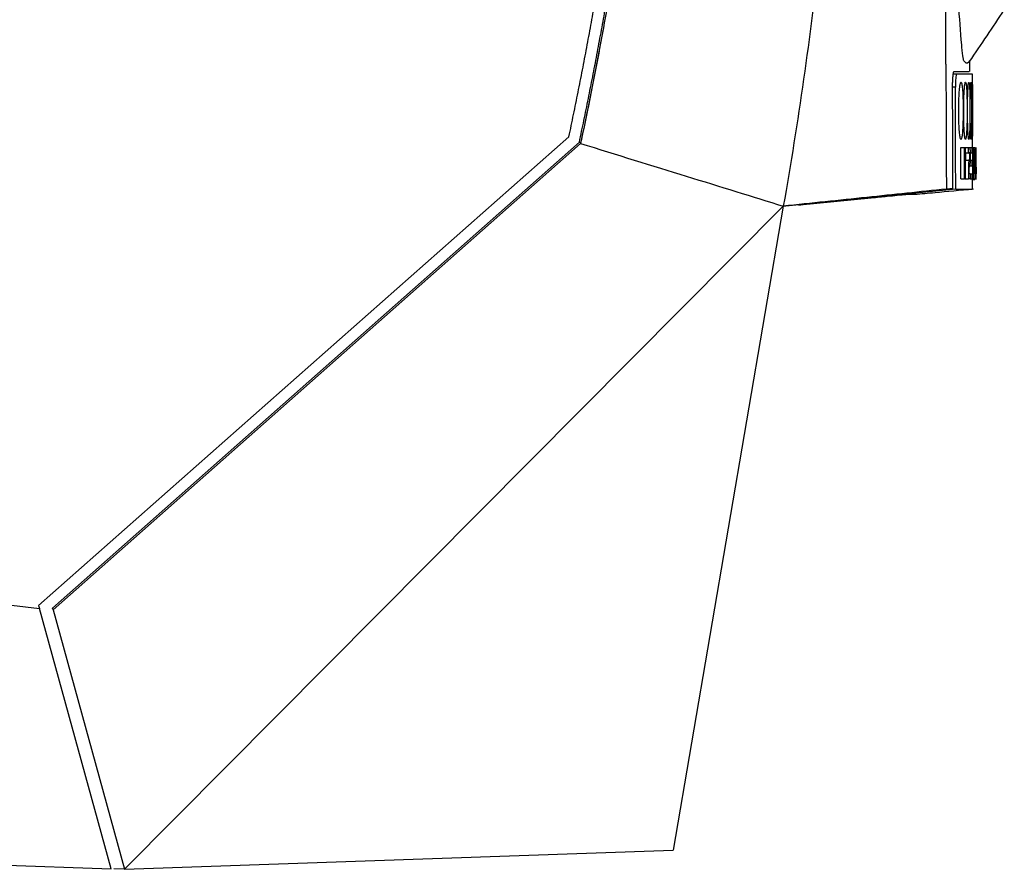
# Model space of a CAD drawing. Extents: x 76 to 839, y -9 to 645.
# Tile 10 of 78: x 147 to 225, y 225 to 292. Entities that reach past the tile are written whole.
import ezdxf

# ---------------------------------------------------------------- set-up
doc = ezdxf.new("R2010")
doc.units = 0
doc.layers.get('0').update_dxf_attribs({"linetype": 'CONTINUOUS'})

msp = doc.modelspace()

# ---------------------------------------------------------------- linework, layer by layer
at = {"color": 7, "linetype": 'CONTINUOUS'}
for p, q in [((221.869, 287.951), (221.869, 288.751)), ((220.829, 287.751), (220.57, 287.751)), ((222.069, 287.751), (220.829, 287.751)), ((222.069, 281.985), (222.069, 287.751)), ((148.863, 246.051), (190.438, 282.834)), ((149.958, 245.862), (191.254, 282.407)), ((191.348, 282.304), (149.993, 245.715)), ((221.161, 279.522), (221.161, 281.985)), ((221.161, 281.985), (221.462, 281.985)), ((221.462, 279.522), (221.462, 281.985)), ((221.462, 281.985), (221.502, 281.985)), ((221.502, 281.985), (221.502, 279.522)), ((221.502, 281.985), (221.763, 281.985)), ((221.763, 281.569), (221.763, 281.985)), ((221.763, 281.985), (221.849, 281.985)), ((221.849, 281.985), (221.852, 281.984)), ((221.849, 281.985), (222.049, 281.985)), ((221.852, 281.984), (221.854, 281.982)), ((221.854, 281.982), (221.856, 281.979)), ((221.856, 281.979), (221.859, 281.975)), ((221.859, 281.975), (221.861, 281.969)), ((221.861, 281.969), (221.863, 281.962)), ((221.863, 281.962), (221.865, 281.954)), ((221.865, 281.954), (221.867, 281.945)), ((221.867, 281.945), (221.869, 281.934)), ((221.869, 281.934), (221.871, 281.923)), ((221.871, 281.923), (221.873, 281.909)), ((221.873, 281.909), (221.874, 281.895)), ((221.874, 281.895), (221.876, 281.88)), ((221.876, 281.88), (221.877, 281.863)), ((221.877, 281.863), (221.879, 281.845)), ((221.879, 281.845), (221.88, 281.826)), ((221.88, 281.826), (221.882, 281.804)), ((221.882, 281.804), (221.883, 281.78)), ((221.883, 281.78), (221.884, 281.755)), ((222.049, 281.576), (222.049, 281.985)), ((222.049, 281.985), (222.1, 281.985)), ((222.1, 281.985), (222.274, 281.985)), ((222.109, 281.973), (222.111, 281.966)), ((222.111, 281.966), (222.113, 281.958)), ((222.113, 281.958), (222.115, 281.949)), ((222.115, 281.949), (222.117, 281.938)), ((222.117, 281.938), (222.118, 281.926)), ((222.118, 281.926), (222.12, 281.912)), ((222.12, 281.912), (222.121, 281.896)), ((222.121, 281.896), (222.123, 281.88)), ((222.123, 281.88), (222.124, 281.861)), ((222.124, 281.861), (222.125, 281.842)), ((222.125, 281.842), (222.126, 281.82)), ((222.126, 281.82), (222.127, 281.798)), ((222.127, 281.798), (222.128, 281.777)), ((222.128, 281.777), (222.129, 281.756)), ((222.29, 281.985), (222.274, 281.985)), ((222.29, 280.387), (222.29, 281.985)), ((222.346, 280.567), (222.346, 281.985)), ((222.364, 281.572), (222.364, 281.985)), ((221.502, 281.569), (221.763, 281.569)), ((221.537, 281.568), (221.535, 281.569)), ((221.538, 281.567), (221.537, 281.568)), ((221.54, 281.566), (221.538, 281.567)), ((221.541, 281.563), (221.54, 281.566)), ((221.543, 281.56), (221.541, 281.563)), ((221.544, 281.557), (221.543, 281.56)), ((221.545, 281.553), (221.544, 281.557)), ((221.544, 280.984), (221.545, 280.985)), ((221.547, 281.548), (221.545, 281.553)), ((221.545, 280.985), (221.546, 280.987)), ((221.546, 280.99), (221.547, 280.993)), ((221.546, 280.987), (221.546, 280.99)), ((221.548, 281.543), (221.547, 281.548)), ((221.547, 280.993), (221.548, 280.997)), ((221.549, 281.537), (221.548, 281.543)), ((221.548, 280.997), (221.549, 281.001)), ((221.55, 281.53), (221.549, 281.537)), ((221.549, 281.001), (221.55, 281.006)), ((221.551, 281.523), (221.55, 281.53)), ((221.55, 281.012), (221.551, 281.018)), ((221.55, 281.006), (221.55, 281.012)), ((221.552, 281.515), (221.551, 281.523)), ((221.551, 281.018), (221.552, 281.024)), ((221.553, 281.506), (221.552, 281.515)), ((221.552, 281.032), (221.553, 281.039)), ((221.552, 281.024), (221.552, 281.032)), ((221.554, 281.497), (221.553, 281.506)), ((221.553, 281.039), (221.554, 281.048)), ((221.554, 281.487), (221.554, 281.497)), ((221.555, 281.478), (221.554, 281.487)), ((221.554, 281.057), (221.555, 281.066)), ((221.554, 281.048), (221.554, 281.057)), ((221.555, 281.468), (221.555, 281.478)), ((221.556, 281.458), (221.555, 281.468)), ((221.555, 281.076), (221.556, 281.086)), ((221.555, 281.066), (221.555, 281.076)), ((221.556, 281.446), (221.556, 281.458)), ((221.557, 281.434), (221.556, 281.446)), ((221.556, 281.097), (221.557, 281.108)), ((221.556, 281.086), (221.556, 281.097)), ((221.557, 281.422), (221.557, 281.434)), ((221.557, 281.409), (221.557, 281.422)), ((221.558, 281.395), (221.557, 281.409)), ((221.557, 281.132), (221.558, 281.144)), ((221.557, 281.12), (221.557, 281.132)), ((221.557, 281.108), (221.557, 281.12)), ((221.558, 281.38), (221.558, 281.395)), ((221.558, 281.365), (221.558, 281.38)), ((221.559, 281.348), (221.558, 281.365)), ((221.558, 281.17), (221.559, 281.184)), ((221.558, 281.157), (221.558, 281.17)), ((221.558, 281.144), (221.558, 281.157)), ((221.559, 281.332), (221.559, 281.348)), ((221.559, 281.314), (221.559, 281.332)), ((221.559, 281.296), (221.559, 281.314)), ((221.559, 281.277), (221.559, 281.296)), ((221.559, 281.258), (221.559, 281.277)), ((221.559, 281.242), (221.559, 281.258)), ((221.559, 281.227), (221.559, 281.242)), ((221.559, 281.212), (221.559, 281.227)), ((221.559, 281.198), (221.559, 281.212)), ((221.559, 281.184), (221.559, 281.198)), ((221.835, 281.569), (221.763, 281.569)), ((221.837, 281.568), (221.835, 281.569)), ((221.839, 281.567), (221.837, 281.568)), ((221.84, 281.566), (221.839, 281.567)), ((221.842, 281.563), (221.84, 281.566)), ((221.843, 281.56), (221.842, 281.563)), ((221.845, 281.557), (221.843, 281.56)), ((221.844, 280.984), (221.845, 280.985)), ((221.846, 281.553), (221.845, 281.557)), ((221.845, 280.985), (221.846, 280.987)), ((221.847, 281.548), (221.846, 281.553)), ((221.846, 280.987), (221.847, 280.99)), ((221.848, 281.543), (221.847, 281.548)), ((221.847, 280.99), (221.848, 280.993)), ((221.849, 281.537), (221.848, 281.543)), ((221.848, 280.993), (221.849, 280.997)), ((221.85, 281.53), (221.849, 281.537)), ((221.849, 281.001), (221.85, 281.006)), ((221.849, 280.997), (221.849, 281.001)), ((221.851, 281.523), (221.85, 281.53)), ((221.85, 281.006), (221.851, 281.012)), ((221.852, 281.515), (221.851, 281.523)), ((221.851, 281.012), (221.852, 281.018)), ((221.853, 281.506), (221.852, 281.515)), ((221.852, 281.024), (221.853, 281.032)), ((221.852, 281.018), (221.852, 281.024)), ((221.854, 281.497), (221.853, 281.506)), ((221.853, 281.032), (221.854, 281.039)), ((221.855, 281.487), (221.854, 281.497)), ((221.854, 281.048), (221.855, 281.057)), ((221.854, 281.039), (221.854, 281.048)), ((221.855, 281.478), (221.855, 281.487)), ((221.856, 281.468), (221.855, 281.478)), ((221.855, 281.066), (221.856, 281.076)), ((221.855, 281.057), (221.855, 281.066)), ((221.856, 281.458), (221.856, 281.468)), ((221.857, 281.446), (221.856, 281.458)), ((221.856, 281.086), (221.857, 281.097)), ((221.856, 281.076), (221.856, 281.086)), ((221.857, 281.434), (221.857, 281.446)), ((221.858, 281.422), (221.857, 281.434)), ((221.857, 281.108), (221.858, 281.12)), ((221.857, 281.097), (221.857, 281.108)), ((221.858, 281.409), (221.858, 281.422)), ((221.858, 281.395), (221.858, 281.409)), ((221.859, 281.38), (221.858, 281.395)), ((221.858, 281.144), (221.859, 281.157)), ((221.858, 281.132), (221.858, 281.144)), ((221.858, 281.12), (221.858, 281.132)), ((221.859, 281.365), (221.859, 281.38)), ((221.859, 281.348), (221.859, 281.365)), ((221.859, 281.332), (221.859, 281.348)), ((221.859, 281.314), (221.859, 281.332)), ((221.859, 281.296), (221.859, 281.314)), ((221.859, 281.277), (221.859, 281.296)), ((221.86, 281.258), (221.859, 281.277)), ((221.859, 281.242), (221.86, 281.258)), ((221.859, 281.227), (221.859, 281.242)), ((221.859, 281.212), (221.859, 281.227)), ((221.859, 281.198), (221.859, 281.212)), ((221.859, 281.184), (221.859, 281.198)), ((221.859, 281.17), (221.859, 281.184)), ((221.859, 281.157), (221.859, 281.17)), ((221.884, 281.755), (221.885, 281.728)), ((221.885, 281.728), (221.886, 281.7)), ((221.886, 281.7), (221.887, 281.67)), ((221.887, 281.67), (221.888, 281.639)), ((221.888, 281.639), (221.889, 281.606)), ((221.889, 281.606), (221.89, 281.572)), ((221.89, 281.576), (222.049, 281.576)), ((221.89, 281.572), (221.89, 281.537)), ((221.89, 281.537), (221.891, 281.5)), ((221.891, 281.05), (221.89, 281.015)), ((221.89, 281.015), (221.89, 280.98)), ((221.89, 280.992), (222.102, 280.992)), ((221.891, 281.5), (221.891, 281.462)), ((221.891, 281.462), (221.891, 281.422)), ((221.891, 281.422), (221.892, 281.38)), ((221.892, 281.166), (221.891, 281.126)), ((221.891, 281.126), (221.891, 281.087)), ((221.891, 281.087), (221.891, 281.05)), ((221.892, 281.38), (221.892, 281.337)), ((221.892, 281.337), (221.892, 281.293)), ((221.892, 281.293), (221.892, 281.249)), ((221.892, 281.249), (221.892, 281.207)), ((221.892, 281.207), (221.892, 281.166)), ((222.093, 281.576), (222.049, 281.576)), ((222.097, 281.571), (222.095, 281.574)), ((222.098, 281.564), (222.097, 281.571)), ((222.1, 281.556), (222.098, 281.564)), ((222.102, 281.545), (222.1, 281.556)), ((222.101, 280.986), (222.102, 280.992)), ((222.101, 280.982), (222.101, 280.986)), ((222.103, 281.532), (222.102, 281.545)), ((222.102, 280.992), (222.103, 280.997)), ((222.104, 281.516), (222.103, 281.532)), ((222.103, 281.003), (222.104, 281.01)), ((222.103, 280.997), (222.103, 281.003)), ((222.105, 281.498), (222.104, 281.516)), ((222.104, 281.017), (222.105, 281.025)), ((222.104, 281.01), (222.104, 281.017)), ((222.106, 281.477), (222.105, 281.498)), ((222.105, 281.025), (222.106, 281.035)), ((222.107, 281.454), (222.106, 281.477)), ((222.106, 281.045), (222.107, 281.056)), ((222.106, 281.035), (222.106, 281.045)), ((222.108, 281.429), (222.107, 281.454)), ((222.107, 281.08), (222.108, 281.094)), ((222.107, 281.068), (222.107, 281.08)), ((222.107, 281.056), (222.107, 281.068)), ((222.109, 281.401), (222.108, 281.429)), ((222.108, 281.108), (222.109, 281.122)), ((222.108, 281.094), (222.108, 281.108)), ((222.109, 281.37), (222.109, 281.401)), ((222.109, 281.338), (222.109, 281.37)), ((222.11, 281.303), (222.109, 281.338)), ((222.109, 281.188), (222.11, 281.206)), ((222.109, 281.17), (222.109, 281.188)), ((222.109, 281.154), (222.109, 281.17)), ((222.109, 281.138), (222.109, 281.154)), ((222.109, 281.122), (222.109, 281.138)), ((222.11, 281.265), (222.11, 281.303)), ((222.11, 281.245), (222.11, 281.265)), ((222.11, 281.225), (222.11, 281.245)), ((222.11, 281.206), (222.11, 281.225)), ((222.129, 281.756), (222.129, 281.733)), ((222.129, 281.733), (222.13, 281.709)), ((222.13, 281.02), (222.129, 281.002)), ((222.129, 281.002), (222.129, 280.985)), ((222.13, 281.709), (222.13, 281.683)), ((222.13, 281.683), (222.131, 281.657)), ((222.131, 281.056), (222.13, 281.038)), ((222.13, 281.038), (222.13, 281.02)), ((222.131, 281.657), (222.131, 281.629)), ((222.131, 281.629), (222.132, 281.6)), ((222.132, 281.111), (222.131, 281.093)), ((222.131, 281.093), (222.131, 281.074)), ((222.131, 281.074), (222.131, 281.056)), ((222.132, 281.6), (222.132, 281.57)), ((222.132, 281.57), (222.132, 281.539)), ((222.132, 281.539), (222.133, 281.506)), ((222.133, 281.187), (222.132, 281.168)), ((222.132, 281.168), (222.132, 281.149)), ((222.132, 281.149), (222.132, 281.13)), ((222.132, 281.13), (222.132, 281.111)), ((222.133, 281.506), (222.133, 281.472)), ((222.133, 281.472), (222.133, 281.437)), ((222.133, 281.437), (222.133, 281.401)), ((222.133, 281.401), (222.133, 281.364)), ((222.133, 281.364), (222.133, 281.325)), ((222.133, 281.325), (222.133, 281.305)), ((222.133, 281.305), (222.133, 281.285)), ((222.133, 281.285), (222.133, 281.265)), ((222.133, 281.265), (222.133, 281.245)), ((222.133, 281.245), (222.133, 281.225)), ((222.133, 281.225), (222.133, 281.206)), ((222.133, 281.206), (222.133, 281.187)), ((222.251, 280.387), (222.278, 281.463)), ((222.278, 281.463), (222.278, 280.387)), ((222.352, 281.572), (222.364, 281.572)), ((222.352, 280.979), (222.352, 281.572)), ((222.365, 281.704), (222.364, 281.742)), ((222.365, 281.662), (222.365, 281.704)), ((222.365, 281.618), (222.365, 281.662)), ((222.365, 281.581), (222.365, 281.618)), ((222.365, 281.543), (222.365, 281.581)), ((222.365, 281.502), (222.365, 281.543)), ((222.365, 281.46), (222.365, 281.502)), ((222.366, 281.415), (222.365, 281.46)), ((222.366, 281.369), (222.366, 281.415)), ((222.366, 281.321), (222.366, 281.369)), ((222.366, 281.271), (222.366, 281.321)), ((222.366, 281.219), (222.366, 281.271)), ((222.366, 281.166), (222.366, 281.219)), ((222.366, 281.11), (222.366, 281.166)), ((222.366, 281.052), (222.366, 281.11)), ((222.366, 280.993), (222.366, 281.052)), ((222.366, 280.931), (222.366, 280.993)), ((221.502, 280.969), (221.503, 280.972)), ((221.503, 280.972), (221.507, 280.976)), ((221.507, 280.976), (221.51, 280.98)), ((221.51, 280.98), (221.514, 280.982)), ((221.514, 280.982), (221.517, 280.983)), ((221.517, 280.983), (221.818, 280.983)), ((221.543, 280.983), (221.544, 280.984)), ((221.543, 280.983), (221.844, 280.983)), ((221.764, 280.354), (221.763, 280.309)), ((221.763, 280.309), (221.763, 280.263)), ((221.763, 280.263), (221.763, 279.522)), ((221.765, 280.478), (221.764, 280.438)), ((221.764, 280.438), (221.764, 280.397)), ((221.764, 280.397), (221.764, 280.354)), ((221.766, 280.552), (221.765, 280.516)), ((221.765, 280.516), (221.765, 280.478)), ((221.767, 280.62), (221.766, 280.587)), ((221.766, 280.587), (221.766, 280.552)), ((221.768, 280.651), (221.767, 280.62)), ((221.769, 280.68), (221.768, 280.651)), ((221.77, 280.708), (221.769, 280.68)), ((221.771, 280.734), (221.77, 280.708)), ((221.772, 280.759), (221.771, 280.734)), ((221.774, 280.782), (221.772, 280.759)), ((221.775, 280.803), (221.774, 280.782)), ((221.777, 280.825), (221.775, 280.803)), ((221.778, 280.845), (221.777, 280.825)), ((221.78, 280.864), (221.778, 280.845)), ((221.782, 280.882), (221.78, 280.864)), ((221.785, 280.898), (221.782, 280.882)), ((221.787, 280.913), (221.785, 280.898)), ((221.789, 280.926), (221.787, 280.913)), ((221.792, 280.938), (221.789, 280.926)), ((221.795, 280.948), (221.792, 280.938)), ((221.798, 280.958), (221.795, 280.948)), ((221.798, 280.222), (221.797, 280.191)), ((221.801, 280.965), (221.798, 280.958)), ((221.799, 280.329), (221.798, 280.304)), ((221.798, 280.304), (221.798, 280.279)), ((221.798, 280.279), (221.798, 280.251)), ((221.798, 280.251), (221.798, 280.222)), ((221.8, 280.373), (221.799, 280.351)), ((221.799, 280.351), (221.799, 280.329)), ((221.801, 280.41), (221.8, 280.392)), ((221.8, 280.392), (221.8, 280.373)), ((221.804, 280.972), (221.801, 280.965)), ((221.802, 280.441), (221.801, 280.426)), ((221.801, 280.426), (221.801, 280.41)), ((221.803, 280.454), (221.802, 280.441)), ((221.804, 280.476), (221.803, 280.466)), ((221.803, 280.466), (221.803, 280.454)), ((221.807, 280.976), (221.804, 280.972)), ((221.805, 280.486), (221.804, 280.476)), ((221.806, 280.495), (221.805, 280.486)), ((221.805, 280.477), (221.805, 280.484)), ((221.806, 280.467), (221.805, 280.477)), ((221.807, 280.504), (221.806, 280.495)), ((221.806, 280.456), (221.806, 280.467)), ((221.807, 280.445), (221.806, 280.456)), ((221.811, 280.98), (221.807, 280.976)), ((221.808, 280.511), (221.807, 280.504)), ((221.807, 280.433), (221.807, 280.445)), ((221.808, 280.421), (221.807, 280.433)), ((221.809, 280.519), (221.808, 280.511)), ((221.808, 280.408), (221.808, 280.421)), ((221.808, 280.394), (221.808, 280.408)), ((221.809, 280.38), (221.808, 280.394)), ((221.81, 280.525), (221.809, 280.519)), ((221.809, 280.365), (221.809, 280.38)), ((221.809, 280.349), (221.809, 280.365)), ((221.809, 280.333), (221.809, 280.349)), ((221.81, 280.316), (221.809, 280.333)), ((221.811, 280.531), (221.81, 280.525)), ((221.81, 280.298), (221.81, 280.316)), ((221.81, 280.28), (221.81, 280.298)), ((221.81, 280.261), (221.81, 280.28)), ((221.81, 280.242), (221.81, 280.261)), ((221.81, 280.221), (221.81, 280.242)), ((221.81, 280.201), (221.81, 280.221)), ((221.814, 280.982), (221.811, 280.98)), ((221.812, 280.536), (221.811, 280.531)), ((221.814, 280.54), (221.812, 280.536)), ((221.818, 280.983), (221.814, 280.982)), ((221.815, 280.544), (221.814, 280.54)), ((221.816, 280.547), (221.815, 280.544)), ((221.818, 280.549), (221.816, 280.547)), ((221.819, 280.551), (221.818, 280.549)), ((221.821, 280.552), (221.819, 280.551)), ((221.822, 280.553), (221.821, 280.552)), ((221.85, 280.553), (221.822, 280.553)), ((221.843, 280.983), (221.844, 280.983)), ((221.844, 280.983), (221.844, 280.984)), ((221.853, 280.553), (221.85, 280.553)), ((221.85, 280.553), (222.057, 280.553)), ((221.855, 280.556), (221.853, 280.553)), ((221.858, 280.559), (221.855, 280.556)), ((221.86, 280.565), (221.858, 280.559)), ((221.863, 280.572), (221.86, 280.565)), ((221.865, 280.581), (221.863, 280.572)), ((221.867, 280.591), (221.865, 280.581)), ((221.869, 280.603), (221.867, 280.591)), ((221.871, 280.616), (221.869, 280.603)), ((221.873, 280.631), (221.871, 280.616)), ((221.875, 280.647), (221.873, 280.631)), ((221.877, 280.665), (221.875, 280.647)), ((221.878, 280.685), (221.877, 280.665)), ((221.88, 280.706), (221.878, 280.685)), ((221.881, 280.729), (221.88, 280.706)), ((221.882, 280.754), (221.881, 280.729)), ((221.884, 280.777), (221.882, 280.754)), ((221.885, 280.802), (221.884, 280.777)), ((221.886, 280.828), (221.885, 280.802)), ((221.887, 280.856), (221.886, 280.828)), ((221.888, 280.915), (221.887, 280.885)), ((221.887, 280.885), (221.887, 280.856)), ((221.889, 280.947), (221.888, 280.915)), ((221.89, 280.98), (221.889, 280.947)), ((222.057, 280.553), (222.057, 280.962)), ((222.057, 280.962), (222.093, 280.962)), ((222.093, 280.553), (222.057, 280.553)), ((222.093, 280.962), (222.094, 280.962)), ((222.094, 280.552), (222.093, 280.553)), ((222.094, 280.962), (222.095, 280.963)), ((222.095, 280.551), (222.094, 280.552)), ((222.095, 280.963), (222.096, 280.964)), ((222.096, 280.55), (222.095, 280.551)), ((222.096, 280.966), (222.097, 280.968)), ((222.096, 280.964), (222.096, 280.966)), ((222.097, 280.548), (222.096, 280.55)), ((222.097, 280.968), (222.098, 280.971)), ((222.098, 280.545), (222.097, 280.548)), ((222.098, 280.971), (222.099, 280.974)), ((222.099, 280.542), (222.098, 280.545)), ((222.099, 280.974), (222.1, 280.978)), ((222.099, 280.538), (222.099, 280.542)), ((222.1, 280.533), (222.099, 280.538)), ((222.1, 280.978), (222.101, 280.982)), ((222.101, 280.528), (222.1, 280.533)), ((222.102, 280.523), (222.101, 280.528)), ((222.102, 280.516), (222.102, 280.523)), ((222.103, 280.51), (222.102, 280.516)), ((222.104, 280.502), (222.103, 280.51)), ((222.104, 280.494), (222.104, 280.502)), ((222.105, 280.486), (222.104, 280.494)), ((222.106, 280.477), (222.105, 280.486)), ((222.106, 280.467), (222.106, 280.477)), ((222.107, 280.456), (222.106, 280.467)), ((222.107, 280.445), (222.107, 280.456)), ((222.108, 280.433), (222.107, 280.445)), ((222.108, 280.421), (222.108, 280.433)), ((222.108, 280.408), (222.108, 280.421)), ((222.109, 280.394), (222.108, 280.408)), ((222.109, 280.38), (222.109, 280.394)), ((222.109, 280.365), (222.109, 280.38)), ((222.11, 280.349), (222.109, 280.365)), ((222.11, 280.333), (222.11, 280.349)), ((222.11, 280.316), (222.11, 280.333)), ((222.11, 280.298), (222.11, 280.316)), ((222.11, 280.28), (222.11, 280.298)), ((222.11, 280.261), (222.11, 280.28)), ((222.11, 280.242), (222.11, 280.261)), ((222.11, 280.221), (222.11, 280.242)), ((222.11, 280.201), (222.11, 280.221)), ((222.121, 280.769), (222.12, 280.754)), ((222.12, 280.754), (222.121, 280.745)), ((222.122, 280.785), (222.121, 280.769)), ((222.121, 280.745), (222.121, 280.736)), ((222.121, 280.736), (222.122, 280.727)), ((222.123, 280.817), (222.122, 280.801)), ((222.122, 280.801), (222.122, 280.785)), ((222.122, 280.727), (222.122, 280.717)), ((222.122, 280.717), (222.123, 280.707)), ((222.124, 280.833), (222.123, 280.817)), ((222.123, 280.707), (222.124, 280.697)), ((222.125, 280.865), (222.124, 280.849)), ((222.124, 280.849), (222.124, 280.833)), ((222.124, 280.697), (222.124, 280.686)), ((222.124, 280.686), (222.125, 280.675)), ((222.126, 280.882), (222.125, 280.865)), ((222.125, 280.675), (222.125, 280.664)), ((222.125, 280.664), (222.126, 280.652)), ((222.127, 280.916), (222.126, 280.899)), ((222.126, 280.899), (222.126, 280.882)), ((222.126, 280.652), (222.126, 280.64)), ((222.126, 280.64), (222.127, 280.627)), ((222.128, 280.933), (222.127, 280.916)), ((222.127, 280.627), (222.127, 280.614)), ((222.127, 280.614), (222.128, 280.601)), ((222.129, 280.967), (222.128, 280.95)), ((222.128, 280.95), (222.128, 280.933)), ((222.128, 280.601), (222.128, 280.587)), ((222.128, 280.587), (222.129, 280.574)), ((222.129, 280.985), (222.129, 280.967)), ((222.129, 280.574), (222.129, 280.553)), ((222.129, 280.553), (222.13, 280.532)), ((222.13, 280.532), (222.13, 280.51)), ((222.13, 280.51), (222.131, 280.488)), ((222.131, 280.488), (222.131, 280.465)), ((222.131, 280.465), (222.131, 280.442)), ((222.131, 280.447), (222.235, 280.447)), ((222.131, 280.442), (222.132, 280.418)), ((222.132, 280.418), (222.132, 280.394)), ((222.132, 280.394), (222.132, 280.369)), ((222.132, 280.369), (222.133, 280.343)), ((222.133, 280.343), (222.133, 280.317)), ((222.133, 280.317), (222.133, 280.29)), ((222.133, 280.29), (222.133, 280.263)), ((222.133, 280.263), (222.133, 280.236)), ((222.133, 280.236), (222.133, 280.207)), ((222.235, 279.97), (222.235, 280.447)), ((222.278, 280.387), (222.251, 280.387)), ((222.256, 280.566), (222.358, 280.566)), ((222.297, 279.97), (222.297, 280.387)), ((222.358, 280.567), (222.346, 280.567)), ((222.36, 280.979), (222.352, 280.979)), ((222.358, 280.566), (222.358, 280.567)), ((222.358, 280.565), (222.358, 280.566)), ((222.359, 280.564), (222.358, 280.565)), ((222.359, 280.562), (222.359, 280.564)), ((222.359, 280.559), (222.359, 280.562)), ((222.359, 280.556), (222.359, 280.559)), ((222.359, 280.552), (222.359, 280.556)), ((222.359, 280.548), (222.359, 280.552)), ((222.36, 280.543), (222.359, 280.548)), ((222.36, 280.978), (222.36, 280.979)), ((222.36, 280.976), (222.36, 280.978)), ((222.361, 280.972), (222.36, 280.976)), ((222.36, 280.538), (222.36, 280.543)), ((222.36, 280.531), (222.36, 280.538)), ((222.36, 280.525), (222.36, 280.531)), ((222.36, 280.518), (222.36, 280.525)), ((222.36, 280.51), (222.36, 280.518)), ((222.36, 280.501), (222.36, 280.51)), ((222.36, 280.493), (222.36, 280.501)), ((222.36, 280.483), (222.36, 280.493)), ((222.36, 280.472), (222.36, 280.483)), ((222.361, 280.461), (222.36, 280.472)), ((222.361, 280.967), (222.361, 280.972)), ((222.361, 280.96), (222.361, 280.967)), ((222.361, 280.952), (222.361, 280.96)), ((222.362, 280.942), (222.361, 280.952)), ((222.361, 280.449), (222.361, 280.461)), ((222.361, 280.449), (222.361, 280.437)), ((222.361, 280.437), (222.361, 280.423)), ((222.361, 280.423), (222.361, 280.409)), ((222.361, 280.409), (222.361, 280.395)), ((222.361, 280.395), (222.361, 280.379)), ((222.361, 280.379), (222.361, 280.363)), ((222.361, 280.363), (222.361, 280.345)), ((222.361, 280.345), (222.361, 280.328)), ((222.361, 280.328), (222.361, 280.309)), ((222.361, 280.309), (222.361, 280.29)), ((222.361, 280.29), (222.361, 280.27)), ((222.361, 280.27), (222.361, 280.249)), ((222.361, 280.249), (222.361, 280.227)), ((222.361, 280.227), (222.361, 280.205)), ((222.362, 280.931), (222.362, 280.942)), ((222.362, 280.918), (222.362, 280.931)), ((222.362, 280.931), (222.366, 280.931)), ((222.362, 280.904), (222.362, 280.918)), ((222.363, 280.888), (222.362, 280.904)), ((222.363, 280.871), (222.363, 280.888)), ((222.363, 280.852), (222.363, 280.871)), ((222.363, 280.832), (222.363, 280.852)), ((222.363, 280.81), (222.363, 280.832)), ((222.363, 280.787), (222.363, 280.81)), ((222.364, 280.762), (222.363, 280.787)), ((222.364, 280.736), (222.364, 280.762)), ((222.364, 280.709), (222.364, 280.736)), ((222.364, 280.681), (222.364, 280.709)), ((222.364, 280.652), (222.364, 280.681)), ((222.364, 280.621), (222.364, 280.652)), ((222.364, 280.589), (222.364, 280.621)), ((222.364, 280.556), (222.364, 280.589)), ((222.364, 280.522), (222.364, 280.556)), ((222.365, 280.487), (222.364, 280.522)), ((222.365, 280.45), (222.365, 280.487)), ((222.365, 280.412), (222.365, 280.45)), ((222.365, 280.373), (222.365, 280.412)), ((222.365, 280.333), (222.365, 280.373)), ((222.365, 280.363), (222.366, 280.363)), ((222.365, 280.292), (222.365, 280.333)), ((222.365, 280.308), (222.366, 280.308)), ((222.365, 280.249), (222.365, 280.292)), ((222.365, 280.254), (222.366, 280.254)), ((222.365, 280.161), (222.365, 280.249)), ((222.366, 280.868), (222.366, 280.931)), ((222.366, 280.803), (222.366, 280.868)), ((222.366, 280.735), (222.366, 280.803)), ((222.366, 280.668), (222.366, 280.735)), ((222.366, 280.603), (222.366, 280.668)), ((222.366, 280.541), (222.366, 280.603)), ((222.366, 280.48), (222.366, 280.541)), ((222.366, 280.421), (222.366, 280.48)), ((222.366, 280.363), (222.366, 280.421)), ((222.366, 280.308), (222.366, 280.363)), ((222.366, 280.254), (222.366, 280.308)), ((222.366, 280.203), (222.366, 280.254)), ((221.161, 279.522), (221.462, 279.522)), ((221.502, 279.522), (221.462, 279.522)), ((221.502, 279.522), (221.763, 279.522)), ((221.891, 279.522), (221.763, 279.522)), ((221.797, 280.191), (221.797, 280.159)), ((221.797, 280.159), (221.797, 280.126)), ((221.797, 280.126), (221.797, 280.09)), ((221.797, 280.09), (221.797, 279.939)), ((221.797, 279.939), (221.891, 279.939)), ((221.799, 279.945), (221.8, 279.949)), ((221.799, 279.941), (221.799, 279.945)), ((221.8, 279.949), (221.801, 279.954)), ((221.801, 279.954), (221.802, 279.959)), ((221.802, 279.965), (221.803, 279.971)), ((221.802, 279.959), (221.802, 279.965)), ((221.803, 279.971), (221.804, 279.978)), ((221.804, 279.985), (221.805, 279.993)), ((221.804, 279.978), (221.804, 279.985)), ((221.805, 279.993), (221.806, 280.002)), ((221.806, 280.011), (221.807, 280.021)), ((221.806, 280.002), (221.806, 280.011)), ((221.807, 280.043), (221.808, 280.056)), ((221.807, 280.032), (221.807, 280.043)), ((221.807, 280.021), (221.807, 280.032)), ((221.808, 280.069), (221.809, 280.083)), ((221.808, 280.056), (221.808, 280.069)), ((221.809, 280.146), (221.81, 280.163)), ((221.809, 280.129), (221.809, 280.146)), ((221.809, 280.113), (221.809, 280.129)), ((221.809, 280.097), (221.809, 280.113)), ((221.809, 280.083), (221.809, 280.097)), ((221.81, 280.182), (221.81, 280.201)), ((221.81, 280.163), (221.81, 280.182)), ((221.891, 279.939), (221.891, 279.522)), ((221.891, 279.932), (222.049, 279.932)), ((221.891, 279.522), (222.049, 279.522)), ((222.049, 279.522), (222.049, 279.932)), ((222.049, 279.932), (222.093, 279.932)), ((222.102, 279.522), (222.049, 279.522)), ((222.069, 278.729), (222.069, 279.522)), ((222.069, 279.522), (222.246, 279.522)), ((222.069, 279.516), (222.247, 279.516)), ((222.069, 279.51), (222.247, 279.51)), ((222.069, 279.501), (222.249, 279.501)), ((222.069, 279.494), (222.251, 279.494)), ((222.069, 279.49), (222.252, 279.49)), ((222.069, 279.487), (222.253, 279.487)), ((222.069, 279.487), (222.253, 279.487)), ((222.093, 279.932), (222.094, 279.932)), ((222.094, 279.932), (222.095, 279.933)), ((222.095, 279.933), (222.096, 279.934)), ((222.096, 279.934), (222.097, 279.936)), ((222.097, 279.936), (222.098, 279.938)), ((222.098, 279.938), (222.099, 279.941)), ((222.099, 279.941), (222.1, 279.945)), ((222.1, 279.949), (222.101, 279.954)), ((222.1, 279.945), (222.1, 279.949)), ((222.101, 279.954), (222.102, 279.959)), ((222.102, 279.959), (222.103, 279.965)), ((222.104, 279.523), (222.102, 279.522)), ((222.102, 279.522), (222.278, 279.522)), ((222.103, 279.971), (222.104, 279.978)), ((222.103, 279.965), (222.103, 279.971)), ((222.104, 279.978), (222.105, 279.985)), ((222.106, 279.525), (222.104, 279.523)), ((222.105, 279.993), (222.106, 280.002)), ((222.105, 279.985), (222.105, 279.993)), ((222.106, 280.011), (222.107, 280.021)), ((222.106, 280.002), (222.106, 280.011)), ((222.107, 279.527), (222.106, 279.525)), ((222.107, 280.032), (222.108, 280.043)), ((222.107, 280.021), (222.107, 280.032)), ((222.109, 279.531), (222.107, 279.527)), ((222.108, 280.069), (222.109, 280.083)), ((222.108, 280.056), (222.108, 280.069)), ((222.108, 280.043), (222.108, 280.056)), ((222.109, 280.113), (222.11, 280.129)), ((222.109, 280.097), (222.109, 280.113)), ((222.109, 280.083), (222.109, 280.097)), ((222.111, 279.536), (222.109, 279.531)), ((222.11, 280.182), (222.11, 280.201)), ((222.11, 280.163), (222.11, 280.182)), ((222.11, 280.146), (222.11, 280.163)), ((222.11, 280.129), (222.11, 280.146)), ((222.112, 279.543), (222.111, 279.536)), ((222.113, 279.55), (222.112, 279.543)), ((222.115, 279.559), (222.113, 279.55)), ((222.116, 279.568), (222.115, 279.559)), ((222.117, 279.579), (222.116, 279.568)), ((222.119, 279.591), (222.117, 279.579)), ((222.12, 279.604), (222.119, 279.591)), ((222.121, 279.618), (222.12, 279.604)), ((222.122, 279.633), (222.121, 279.618)), ((222.123, 279.649), (222.122, 279.633)), ((222.124, 279.667), (222.123, 279.649)), ((222.125, 279.688), (222.124, 279.667)), ((222.126, 279.711), (222.125, 279.688)), ((222.127, 279.735), (222.126, 279.711)), ((222.128, 279.761), (222.127, 279.735)), ((222.129, 279.788), (222.128, 279.761)), ((222.13, 279.816), (222.129, 279.788)), ((222.131, 279.878), (222.13, 279.846)), ((222.13, 279.846), (222.13, 279.816)), ((222.132, 279.944), (222.131, 279.91)), ((222.131, 279.91), (222.131, 279.878)), ((222.133, 280.017), (222.132, 279.98)), ((222.132, 279.98), (222.132, 279.944)), ((222.132, 279.97), (222.235, 279.97)), ((222.133, 280.207), (222.133, 280.179)), ((222.133, 280.179), (222.133, 280.136)), ((222.133, 280.136), (222.133, 280.095)), ((222.133, 280.095), (222.133, 280.055)), ((222.133, 280.055), (222.133, 280.017)), ((222.278, 279.97), (222.235, 279.97)), ((222.278, 279.522), (222.278, 279.97)), ((222.29, 279.522), (222.278, 279.522)), ((222.29, 279.522), (222.29, 279.97)), ((222.29, 279.932), (222.346, 279.932)), ((222.29, 279.522), (222.346, 279.522)), ((222.359, 279.934), (222.358, 279.933)), ((222.358, 279.933), (222.358, 279.932)), ((222.358, 279.932), (222.358, 279.932)), ((222.358, 279.487), (222.359, 279.487)), ((222.36, 279.955), (222.359, 279.951)), ((222.359, 279.951), (222.359, 279.947)), ((222.359, 279.947), (222.359, 279.943)), ((222.359, 279.943), (222.359, 279.94)), ((222.359, 279.94), (222.359, 279.937)), ((222.359, 279.937), (222.359, 279.935)), ((222.359, 279.935), (222.359, 279.934)), ((222.359, 279.522), (222.36, 279.525)), ((222.359, 279.49), (222.36, 279.492)), ((222.359, 279.488), (222.359, 279.49)), ((222.359, 279.487), (222.359, 279.488)), ((222.361, 280.035), (222.36, 280.023)), ((222.36, 280.023), (222.36, 280.012)), ((222.36, 280.012), (222.36, 280.001)), ((222.36, 280.001), (222.36, 279.992)), ((222.36, 279.992), (222.36, 279.984)), ((222.36, 279.984), (222.36, 279.978)), ((222.36, 279.978), (222.36, 279.971)), ((222.36, 279.971), (222.36, 279.965)), ((222.36, 279.965), (222.36, 279.96)), ((222.36, 279.96), (222.36, 279.955)), ((222.36, 279.525), (222.361, 279.534)), ((222.36, 279.501), (222.361, 279.506)), ((222.36, 279.497), (222.36, 279.501)), ((222.36, 279.494), (222.36, 279.497)), ((222.36, 279.492), (222.36, 279.494)), ((222.361, 280.205), (222.361, 280.184)), ((222.361, 280.184), (222.361, 280.164)), ((222.361, 280.164), (222.361, 280.145)), ((222.361, 280.145), (222.361, 280.127)), ((222.361, 280.127), (222.361, 280.109)), ((222.361, 280.109), (222.361, 280.093)), ((222.361, 280.093), (222.361, 280.077)), ((222.361, 280.077), (222.361, 280.062)), ((222.361, 280.062), (222.361, 280.048)), ((222.361, 280.048), (222.361, 280.035)), ((222.361, 279.548), (222.362, 279.568)), ((222.361, 279.534), (222.361, 279.548)), ((222.361, 279.522), (222.362, 279.529)), ((222.361, 279.516), (222.361, 279.522)), ((222.361, 279.51), (222.361, 279.516)), ((222.361, 279.506), (222.361, 279.51)), ((222.362, 279.593), (222.363, 279.624)), ((222.362, 279.568), (222.362, 279.593)), ((222.362, 279.561), (222.363, 279.575)), ((222.362, 279.552), (222.362, 279.561)), ((222.362, 279.544), (222.362, 279.552)), ((222.362, 279.536), (222.362, 279.544)), ((222.362, 279.529), (222.362, 279.536)), ((222.363, 279.661), (222.363, 279.704)), ((222.363, 279.624), (222.363, 279.661)), ((222.363, 279.624), (222.364, 279.643)), ((222.363, 279.606), (222.363, 279.624)), ((222.363, 279.59), (222.363, 279.606)), ((222.363, 279.575), (222.363, 279.59)), ((222.364, 279.931), (222.365, 280.002)), ((222.364, 279.866), (222.364, 279.931)), ((222.364, 279.806), (222.364, 279.866)), ((222.364, 279.752), (222.364, 279.806)), ((222.364, 279.755), (222.365, 279.782)), ((222.364, 279.73), (222.364, 279.755)), ((222.363, 279.704), (222.364, 279.752)), ((222.364, 279.707), (222.364, 279.73)), ((222.364, 279.684), (222.364, 279.707)), ((222.364, 279.663), (222.364, 279.684)), ((222.364, 279.643), (222.364, 279.663)), ((222.365, 280.203), (222.366, 280.203)), ((222.365, 280.079), (222.365, 280.161)), ((222.365, 280.153), (222.366, 280.153)), ((222.365, 280.105), (222.366, 280.105)), ((222.365, 280.002), (222.365, 280.079)), ((222.365, 280.015), (222.366, 280.059)), ((222.365, 279.972), (222.365, 280.015)), ((222.365, 279.932), (222.365, 279.972)), ((222.365, 279.899), (222.365, 279.932)), ((222.365, 279.868), (222.365, 279.899)), ((222.365, 279.838), (222.365, 279.868)), ((222.365, 279.809), (222.365, 279.838)), ((222.365, 279.782), (222.365, 279.809)), ((222.366, 280.153), (222.366, 280.203)), ((222.366, 280.105), (222.366, 280.153)), ((222.366, 280.059), (222.366, 280.105)), ((220.761, 278.728), (207.447, 277.385)), ((220.542, 278.782), (220.028, 278.728)), ((208.535, 277.492), (214.121, 278.043)), ((207.244, 277.385), (155.597, 225.367)), ((207.244, 277.385), (198.597, 226.868)), ((207.448, 277.384), (207.267, 277.387)), ((208.446, 277.484), (208.612, 277.499)), ((75.993, 254.147), (148.922, 245.837)), ((148.863, 246.051), (148.922, 245.837)), ((154.549, 225.403), (148.922, 245.837)), ((149.998, 245.717), (149.958, 245.862)), ((149.993, 245.715), (155.597, 225.367)), ((75.993, 228.147), (154.549, 225.403)), ((155.597, 225.367), (198.597, 226.868)), ((155.597, 225.367), (154.748, 225.397))]:
    msp.add_line(p, q, dxfattribs=at)
at = {"color": 8, "linetype": 'CONTINUOUS'}
for p, q in [((220.736, 286.718), (220.517, 286.718)), ((221.167, 287.102), (221.187, 287.122)), ((221.519, 287.107), (221.535, 287.122)), ((222.069, 279.506), (222.248, 279.506)), ((222.069, 279.497), (222.25, 279.497)), ((222.069, 279.492), (222.251, 279.492)), ((222.069, 279.488), (222.253, 279.488))]:
    msp.add_line(p, q, dxfattribs=at)
at = {"color": 7, "linetype": 'CONTINUOUS'}
for centre, major_axis, ratio, start_param, end_param in [((-78.131, -570.827), (0, 9042.951), 0.033175, 4.80648, 4.807361), ((-77.931, -564.795), (0, 9042.951), 0.033175, 4.805804, 4.806692), ((-77.931, 281.809), (300.3, 0), 0.013817, 0.042112, 0.042305), ((-77.931, 281.486), (300.3, 0), 0.039427, 0.041926, 0.042112), ((-77.931, 281.11), (300.3, 0), 0.069288, 0.041748, 0.041926), ((-77.931, 280.754), (300.3, 0), 0.097656, 0.041578, 0.041748), ((-77.931, 290.088), (0, 322.526), 0.931088, 4.68249, 4.687261), ((-77.931, 281.208), (300.3, 0), 0.028571, 0.042742, 0.042905)]:
    msp.add_ellipse(centre, major_axis=major_axis, ratio=ratio, start_param=start_param, end_param=end_param, dxfattribs=at)
for points, knots in [([(211.539, 357.731), (211.946, 351.018), (212.175, 344.301), (212.237, 334.218), (212.21, 330.855), (212.059, 324.134), (211.934, 320.777), (211.413, 310.717), (210.869, 304.025), (209.743, 294.009), (209.316, 290.673), (208.359, 284.017), (207.828, 280.697), (207.244, 277.385)], [0, 0, 0, 0, 0.25, 0.25, 0.375, 0.375, 0.5, 0.5, 0.75, 0.75, 0.875, 0.875, 1, 1, 1, 1]), ([(191.254, 282.407), (191.374, 282.976), (191.614, 284.115), (191.962, 285.827), (192.302, 287.544), (192.633, 289.266), (192.954, 290.993), (193.267, 292.726), (193.571, 294.463), (193.865, 296.205), (194.151, 297.952), (194.427, 299.704), (194.695, 301.462), (194.953, 303.224), (195.203, 304.991), (195.444, 306.764), (195.675, 308.541), (195.898, 310.323), (196.111, 312.111), (196.316, 313.903), (196.578, 316.313), (196.883, 319.347), (197.214, 323.012), (197.508, 326.7), (197.766, 330.41), (197.987, 334.144), (198.172, 337.9), (198.32, 341.68), (198.434, 345.482), (198.479, 348.025), (198.502, 349.301)], [0, 0, 0, 0, 0.02588, 0.051806, 0.077779, 0.1038, 0.129869, 0.155987, 0.182155, 0.208374, 0.234645, 0.260968, 0.287344, 0.313774, 0.340258, 0.366799, 0.393395, 0.420049, 0.44676, 0.47353, 0.500359, 0.55467, 0.609269, 0.664161, 0.719353, 0.77485, 0.830657, 0.886781, 0.943227, 1, 1, 1, 1]), ([(198.61, 349.233), (198.598, 348.542), (198.576, 347.176), (198.529, 345.15), (198.474, 343.172), (198.41, 341.242), (198.339, 339.36), (198.261, 337.525), (198.176, 335.738), (198.085, 333.999), (197.989, 332.308), (197.888, 330.664), (197.783, 329.068), (197.674, 327.521), (197.563, 326.02), (197.448, 324.568), (197.332, 323.163), (197.215, 321.806), (197.097, 320.497), (196.978, 319.235), (196.86, 318.021), (196.742, 316.855), (196.625, 315.736), (196.51, 314.664), (196.396, 313.641), (196.285, 312.664), (196.177, 311.736), (195.978, 310.068), (195.675, 307.648), (195.245, 304.462), (194.784, 301.28), (194.292, 298.103), (193.768, 294.931), (193.213, 291.765), (192.625, 288.605), (192.007, 285.45), (191.568, 283.353), (191.348, 282.304)], [0, 0, 0, 0, 0.030753, 0.060801, 0.090146, 0.118787, 0.146724, 0.173957, 0.200487, 0.226313, 0.251436, 0.275855, 0.299572, 0.322585, 0.344895, 0.366503, 0.387407, 0.407608, 0.427105, 0.445899, 0.463989, 0.481376, 0.498059, 0.514038, 0.529313, 0.543885, 0.557753, 0.570917, 0.618597, 0.666276, 0.713955, 0.761631, 0.809306, 0.856981, 0.904654, 0.952327, 1, 1, 1, 1]), ([(190.438, 282.834), (190.56, 283.414), (190.803, 284.575), (191.156, 286.32), (191.5, 288.07), (191.835, 289.825), (192.16, 291.586), (192.476, 293.351), (192.782, 295.122), (193.079, 296.898), (193.367, 298.679), (193.645, 300.466), (193.914, 302.257), (194.174, 304.054), (194.424, 305.856), (194.665, 307.662), (194.897, 309.475), (195.119, 311.292), (195.332, 313.114), (195.603, 315.549), (195.918, 318.603), (196.258, 322.283), (196.562, 325.986), (196.828, 329.712), (197.058, 333.462), (197.251, 337.234), (197.406, 341.03), (197.527, 344.849), (197.576, 347.404), (197.601, 348.684)], [0, 0, 0, 0, 0.02679, 0.053628, 0.080514, 0.10745, 0.134436, 0.161473, 0.188563, 0.215705, 0.242901, 0.270152, 0.297458, 0.324821, 0.35224, 0.379718, 0.407254, 0.43485, 0.462507, 0.490224, 0.545633, 0.601336, 0.65734, 0.71365, 0.770272, 0.827212, 0.884476, 0.942071, 1, 1, 1, 1]), ([(219.991, 288.524), (219.982, 290.936), (219.975, 293.347), (219.955, 298.17), (219.942, 300.581), (219.942, 302.993)], [0, 0, 0, 0, 0.5, 0.5, 1, 1, 1, 1]), ([(221.817, 288.751), (221.829, 288.765), (221.87, 288.809), (221.613, 288.376), (221.336, 288.926), (221.267, 289.547), (221.076, 292.102), (220.711, 296.551), (220.197, 300.853), (219.942, 302.993)], [0, 0, 0, 0, 0.1251899, 0.4128053, 0.4558856, 0.4989304, 0.5058486, 0.7542601, 1, 1, 1, 1]), ([(221.853, 288.727), (222.307, 289.402), (223.216, 290.75), (224.119, 292.101), (224.571, 292.776)], [0, 0, 0, 0, 0.500638, 1, 1, 1, 1]), ([(220.517, 286.711), (220.517, 286.743), (220.517, 286.805), (220.518, 286.898), (220.519, 286.99), (220.521, 287.081), (220.525, 287.218), (220.534, 287.396), (220.547, 287.579), (220.563, 287.72), (220.578, 287.823), (220.594, 287.897), (220.611, 287.943), (220.623, 287.948), (220.629, 287.951)], [0, 0, 0, 0, 0.0487882, 0.0971121, 0.145268, 0.1935553, 0.242271, 0.3710563, 0.5000931, 0.6022992, 0.7047218, 0.8034589, 0.9010587, 1, 1, 1, 1]), ([(220.629, 287.951), (221.017, 287.951), (221.741, 287.951), (221.8, 287.951), (221.827, 287.951)], [0, 0, 0, 0, 0.536838, 1, 1, 1, 1]), ([(220.829, 287.751), (220.818, 287.74), (220.798, 287.718), (220.77, 287.544), (220.749, 287.289), (220.737, 286.998), (220.736, 286.801), (220.736, 286.718)], [0, 0, 0, 0, 0.211395, 0.422801, 0.633831, 0.844003, 1, 1, 1, 1]), ([(221.178, 282.625), (221.159, 282.649), (221.119, 282.699), (221.064, 283.088), (221.021, 283.662), (220.997, 284.376), (220.993, 285.143), (221.012, 285.879), (221.049, 286.503), (221.101, 286.943), (221.149, 287.122), (221.178, 287.122), (221.187, 287.122)], [0, 0, 0, 0, 0.105655, 0.212313, 0.318331, 0.423801, 0.528943, 0.633752, 0.739138, 0.844655, 0.95053, 1, 1, 1, 1]), ([(221.187, 287.122), (221.205, 287.088), (221.242, 287.019), (221.29, 286.617), (221.325, 286.029), (221.344, 285.305), (221.345, 284.538), (221.328, 283.809), (221.295, 283.199), (221.249, 282.777), (221.207, 282.634), (221.183, 282.626), (221.178, 282.625)], [0, 0, 0, 0, 0.1031694, 0.2124817, 0.3224952, 0.4310356, 0.5395584, 0.6479494, 0.75644, 0.8652343, 0.9747277, 1, 1, 1, 1]), ([(221.529, 282.625), (221.514, 282.649), (221.483, 282.698), (221.44, 283.084), (221.406, 283.657), (221.386, 284.369), (221.383, 285.136), (221.398, 285.874), (221.427, 286.499), (221.468, 286.941), (221.506, 287.121), (221.528, 287.122), (221.535, 287.122)], [0, 0, 0, 0, 0.104996, 0.211612, 0.317644, 0.423262, 0.528679, 0.633818, 0.739488, 0.845205, 0.951137, 1, 1, 1, 1]), ([(221.535, 287.122), (221.549, 287.089), (221.578, 287.021), (221.615, 286.621), (221.642, 286.035), (221.656, 285.312), (221.657, 284.545), (221.644, 283.815), (221.619, 283.203), (221.584, 282.779), (221.551, 282.634), (221.533, 282.626), (221.529, 282.625)], [0, 0, 0, 0, 0.103417, 0.212414, 0.322217, 0.430654, 0.539174, 0.647592, 0.756087, 0.864789, 0.974082, 1, 1, 1, 1]), ([(221.792, 282.625), (221.781, 282.649), (221.759, 282.698), (221.728, 283.08), (221.702, 283.651), (221.688, 284.363), (221.685, 285.131), (221.696, 285.868), (221.718, 286.495), (221.748, 286.939), (221.775, 287.12), (221.791, 287.122), (221.796, 287.123)], [0, 0, 0, 0, 0.104286, 0.210874, 0.316808, 0.422966, 0.528344, 0.633757, 0.739245, 0.845168, 0.951538, 1, 1, 1, 1]), ([(221.796, 287.123), (221.806, 287.09), (221.827, 287.023), (221.852, 286.624), (221.871, 286.039), (221.881, 285.317), (221.881, 284.549), (221.873, 283.818), (221.856, 283.205), (221.831, 282.78), (221.808, 282.634), (221.795, 282.626), (221.792, 282.625)], [0, 0, 0, 0, 0.103743, 0.212544, 0.322176, 0.430541, 0.539059, 0.647491, 0.755992, 0.864626, 0.973772, 1, 1, 1, 1]), ([(221.968, 282.625), (221.962, 282.648), (221.948, 282.697), (221.928, 283.076), (221.912, 283.645), (221.902, 284.357), (221.9, 285.124), (221.907, 285.862), (221.922, 286.491), (221.941, 286.936), (221.958, 287.12), (221.968, 287.122), (221.971, 287.123)], [0, 0, 0, 0, 0.103436, 0.209923, 0.315788, 0.421939, 0.527364, 0.6329, 0.738446, 0.8444, 0.950704, 1, 1, 1, 1]), ([(221.971, 287.123), (221.977, 287.09), (221.989, 287.022), (222.003, 286.621), (222.013, 286.034), (222.018, 285.313), (222.018, 284.544), (222.014, 283.814), (222.005, 283.201), (221.991, 282.778), (221.978, 282.634), (221.97, 282.626), (221.968, 282.625)], [0, 0, 0, 0, 0.104121, 0.213528, 0.322325, 0.431301, 0.53951, 0.648225, 0.756731, 0.865448, 0.974572, 1, 1, 1, 1]), ([(222.057, 282.625), (222.055, 282.648), (222.05, 282.696), (222.041, 283.072), (222.034, 283.64), (222.029, 284.35), (222.028, 285.117), (222.031, 285.856), (222.038, 286.487), (222.047, 286.934), (222.053, 287.12), (222.057, 287.122), (222.058, 287.123)], [0, 0, 0, 0, 0.102606, 0.209078, 0.314944, 0.421119, 0.526615, 0.632247, 0.737881, 0.843885, 0.950192, 1, 1, 1, 1]), ([(222.058, 287.123), (222.06, 287.09), (222.064, 287.022), (222.067, 286.62), (222.068, 286.033), (222.069, 285.312), (222.069, 284.543), (222.068, 283.813), (222.067, 283.2), (222.064, 282.777), (222.06, 282.634), (222.058, 282.626), (222.057, 282.625)], [0, 0, 0, 0, 0.104583, 0.213917, 0.322664, 0.431621, 0.539823, 0.648531, 0.757033, 0.865728, 0.974806, 1, 1, 1, 1]), ([(220.028, 278.728), (217.968, 278.512), (213.737, 278.067), (209.441, 277.616), (207.244, 277.385)], [0, 0, 0, 0, 0.4830937, 0.9830937, 0.9830937, 0.9830937, 0.9830937]), ([(217.559, 278.315), (218.072, 278.362), (219.427, 278.486), (221.11, 278.641), (222.155, 278.736)], [0, 0, 0, 0, 0.378962, 1, 1, 1, 1]), ([(220.761, 278.728), (220.986, 278.728), (221.437, 278.728), (221.843, 278.728), (222.057, 278.729), (222.047, 278.729), (222.043, 278.729)], [0, 0, 0, 0, 0.280732, 0.561657, 0.84239, 1, 1, 1, 1]), ([(214.121, 278.043), (214.35, 278.065), (214.783, 278.108), (215.5, 278.177), (216.261, 278.252), (216.919, 278.312), (217.035, 278.319), (217.091, 278.323)], [0, 0, 0, 0, 0.152169, 0.2864734, 0.5007176, 0.7570802, 1, 1, 1, 1]), ([(217.574, 278.317), (217.539, 278.317), (217.473, 278.317), (217.271, 278.317), (217.084, 278.319), (217.036, 278.319)], [0, 0, 0, 0, 0.440125, 0.856447, 1, 1, 1, 1]), ([(217.091, 278.323), (217.194, 278.322), (217.407, 278.32), (217.554, 278.318), (217.558, 278.317), (217.559, 278.317)], [0, 0, 0, 0, 0.39593, 0.815577, 1, 1, 1, 1]), ([(207.448, 277.384), (207.448, 277.384), (207.448, 277.384), (207.447, 277.384), (207.445, 277.384), (207.446, 277.384), (207.447, 277.384)], [0, 0, 0, 0, 0.054357, 0.155808, 0.499996, 1, 1, 1, 1]), ([(207.447, 277.384), (207.446, 277.384), (207.445, 277.384), (207.448, 277.384), (207.448, 277.384), (207.448, 277.384)], [0, 0, 0, 0, 0.500003, 0.945582, 1, 1, 1, 1])]:
    msp.add_open_spline(points, degree=3, knots=knots, dxfattribs=at)
for points in [[(193.118, 291.277), (192.585, 288.35), (192.011, 285.432), (191.395, 282.522)], [(219.991, 288.524), (220.003, 285.259), (220.016, 281.994), (220.028, 278.728)], [(191.254, 282.407), (191.291, 282.396), (191.327, 282.385), (191.363, 282.374)], [(191.348, 282.304), (197.026, 280.547), (202.444, 278.87), (207.244, 277.385)]]:
    msp.add_open_spline(points, degree=3, dxfattribs=at)

doc.saveas('drawing.dxf')
